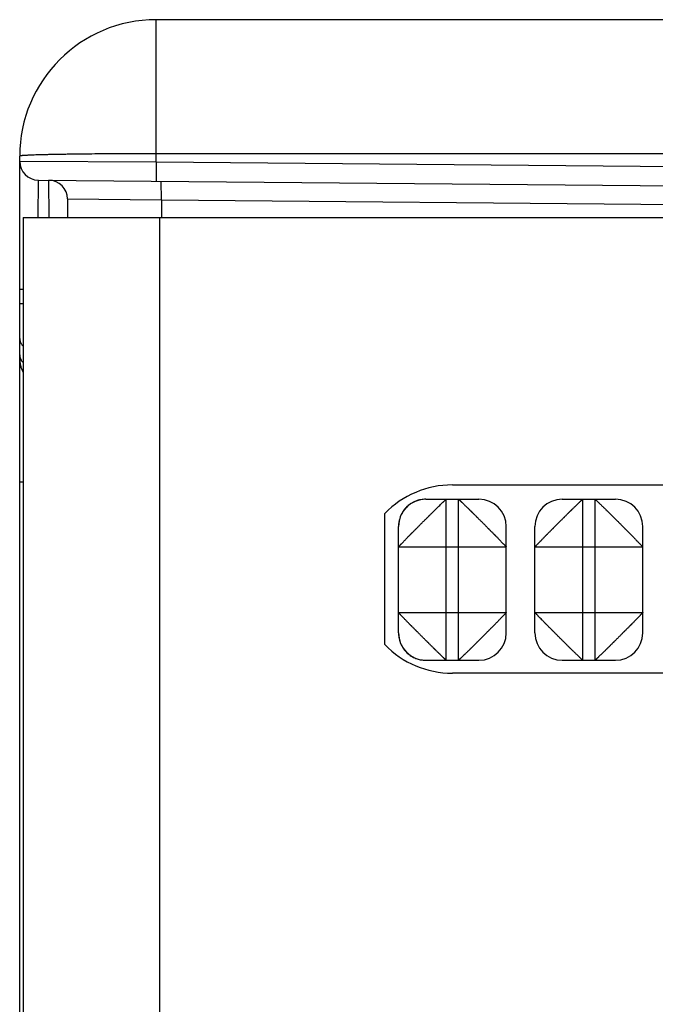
# Model space of a CAD drawing. Header units: inches. Extents: x 0 to 22, y 0 to 17.
# Tile 37 of 56: x 14.681 to 15.147, y 8.634 to 9.355. Entities that reach past the tile are written whole.
import ezdxf

# ---------------------------------------------------------------- set-up
doc = ezdxf.new("R2010")
doc.units = ezdxf.units.IN
doc.header["$LTSCALE"] = 1.21
doc.header["$MEASUREMENT"] = 0
doc.layers.get('0').update_dxf_attribs({"linetype": 'CONTINUOUS'})

msp = doc.modelspace()

# ---------------------------------------------------------------- linework, layer by layer
at = {"color": 6, "linetype": 'Continuous'}
for p, q in [((14.78089, 9.25114), (14.78089, 9.35545)), ((15.48089, 9.35545), (14.78089, 9.35545)), ((14.68089, 5.98645), (14.68089, 9.25545)), ((15.48089, 9.25719), (14.78089, 9.25719)), ((14.68089, 9.25165), (14.78089, 9.25114)), ((14.78089, 9.25114), (14.78077, 9.23712)), ((14.78089, 9.25114), (15.48089, 9.24503)), ((14.69441, 9.21055), (14.69455, 9.23788)), ((14.69455, 9.23788), (15.56699, 9.23026)), ((14.70237, 9.21055), (14.70223, 9.23781)), ((14.78467, 9.22331), (14.78455, 9.23709)), ((14.71589, 9.22403), (14.71589, 9.21045)), ((14.71589, 9.22403), (14.78467, 9.22331)), ((14.78467, 9.22331), (14.78467, 9.21045)), ((14.78467, 9.22331), (15.45485, 9.21746)), ((14.68339, 9.21045), (14.68339, 6.03145)), ((14.68339, 9.21045), (15.57483, 9.21045)), ((14.78339, 9.21045), (14.78339, 6.03145)), ((14.68089, 9.15789), (14.68339, 9.15789)), ((14.68089, 9.14731), (14.68339, 9.14731)), ((14.68339, 9.01654), (14.68089, 9.01654)), ((14.99789, 9.01445), (15.29789, 9.01445)), ((14.97839, 9.00395), (15.01739, 9.00395)), ((14.99339, 8.88595), (14.99339, 9.00395)), ((15.00239, 8.88595), (15.00239, 9.00395)), ((15.07839, 9.00395), (15.11739, 9.00395)), ((15.09339, 8.88595), (15.09339, 9.00395)), ((15.10239, 8.88595), (15.10239, 9.00395)), ((14.95839, 8.90595), (14.95839, 8.98395)), ((15.03739, 8.90595), (15.03739, 8.98395)), ((15.05839, 8.90595), (15.05839, 8.98395)), ((15.13739, 8.90595), (15.13739, 8.98395)), ((14.95839, 8.96895), (15.03739, 8.96895)), ((15.05839, 8.96895), (15.13739, 8.96895)), ((14.95839, 8.92095), (15.03739, 8.92095)), ((15.05839, 8.92095), (15.13739, 8.92095)), ((14.97839, 8.88595), (15.01739, 8.88595)), ((15.07839, 8.88595), (15.11739, 8.88595)), ((15.29789, 8.87645), (14.99789, 8.87645))]:
    msp.add_line(p, q, dxfattribs=at)
at = {"color": 7, "linetype": 'Continuous'}
msp.add_line((14.94839, 8.89738), (14.94839, 8.99352), dxfattribs=at)
at = {"color": 6, "linetype": 'Continuous'}
for points in [[(14.97839, 9.00395), (14.97749, 9.00392), (14.97657, 9.00386), (14.97566, 9.00376), (14.97475, 9.00361), (14.97384, 9.00342), (14.97294, 9.00319), (14.97205, 9.00291), (14.97117, 9.0026), (14.97031, 9.00224), (14.96946, 9.00184), (14.96863, 9.0014), (14.96782, 9.00092), (14.96704, 9.00041), (14.96628, 8.99986), (14.96555, 8.99928), (14.96484, 8.99865), (14.96417, 8.998), (14.96352, 8.99732), (14.96291, 8.9966), (14.96233, 8.99586), (14.96179, 8.9951), (14.96129, 8.99431), (14.96082, 8.9935), (14.96039, 8.99266), (14.96, 8.99181), (14.95966, 8.99094), (14.95935, 8.99006), (14.95909, 8.98918), (14.95887, 8.98829), (14.95869, 8.98739), (14.95856, 8.98648), (14.95846, 8.98559), (14.95841, 8.98474), (14.95839, 8.98395)], [(14.95839, 8.90595), (14.95841, 8.90512), (14.95846, 8.90427), (14.95856, 8.9034), (14.95869, 8.90252), (14.95887, 8.90163), (14.95908, 8.90074), (14.95935, 8.89985), (14.95965, 8.89896), (14.96, 8.89809), (14.96039, 8.89724), (14.96082, 8.8964), (14.96128, 8.89559), (14.96179, 8.8948), (14.96233, 8.89404), (14.9629, 8.8933), (14.96351, 8.89258), (14.96416, 8.8919), (14.96484, 8.89124), (14.96554, 8.89062), (14.96628, 8.89004), (14.96703, 8.88949), (14.96782, 8.88897), (14.96862, 8.88849), (14.96945, 8.88806), (14.9703, 8.88766), (14.97117, 8.8873), (14.97205, 8.88698), (14.97294, 8.8867), (14.97384, 8.88647), (14.97475, 8.88628), (14.97566, 8.88613), (14.97657, 8.88603), (14.97748, 8.88597), (14.97839, 8.88595)]]:
    msp.add_lwpolyline(points, dxfattribs=at)
for centre, radius, start, end in [((14.78089, 9.25545), 0.1, 90, 180), ((14.78789, 9.25745), 0.017, 113.39225, 115.95527), ((14.69467, 9.25165), 0.01378, 180, 269.49996), ((14.70211, 9.22403), 0.01378, 0, 89.5), ((15.01739, 8.98395), 0.02, 0, 90), ((15.07839, 8.98395), 0.02, 90, 180), ((15.11739, 8.98395), 0.02, 0, 90), ((15.01739, 8.90595), 0.02, 270, 360), ((15.07839, 8.90595), 0.02, 180, 270), ((15.11739, 8.90595), 0.02, 270, 360)]:
    msp.add_arc(centre, radius, start, end, dxfattribs=at)
at = {"color": 7, "linetype": 'Continuous'}
for centre, radius, start, end in [((14.70089, 9.10671), 0.02, 180, 207.67497), ((14.99789, 8.94545), 0.069, 90, 135.83952), ((14.97839, 8.98395), 0.02, 90, 180), ((14.97839, 8.90595), 0.02, 180, 270), ((14.99789, 8.94545), 0.069, 224.16048, 270)]:
    msp.add_arc(centre, radius, start, end, dxfattribs=at)
at = {"color": 6, "linetype": 'Continuous'}
for points, knots in [([(14.78089, 9.25719), (14.77763, 9.25719), (14.77113, 9.25719), (14.76145, 9.25716), (14.75196, 9.25712), (14.74275, 9.25706), (14.73391, 9.25699), (14.72552, 9.2569), (14.71884, 9.25682), (14.71379, 9.25674), (14.71024, 9.25668), (14.70686, 9.25662), (14.70366, 9.25656), (14.70064, 9.25649), (14.69781, 9.25642), (14.69519, 9.25635), (14.69277, 9.25627), (14.69057, 9.2562), (14.68858, 9.25612), (14.68706, 9.25605), (14.68596, 9.25599), (14.68522, 9.25595), (14.68454, 9.25591), (14.68391, 9.25587), (14.68343, 9.25584), (14.68307, 9.25581), (14.68275, 9.25578), (14.68239, 9.25575), (14.68205, 9.25571), (14.68181, 9.25568), (14.68165, 9.25566), (14.68151, 9.25564), (14.68138, 9.25562), (14.68127, 9.2556), (14.68117, 9.25558), (14.68109, 9.25555), (14.68103, 9.25554), (14.68099, 9.25552), (14.68096, 9.25551), (14.68094, 9.2555), (14.68092, 9.25549), (14.68091, 9.25548), (14.6809, 9.25547), (14.6809, 9.25546), (14.68089, 9.25545), (14.68089, 9.25545)], [0, 0, 0, 0, 0.097865, 0.194927, 0.290088, 0.38241, 0.471045, 0.555158, 0.633936, 0.671077, 0.706601, 0.740427, 0.772471, 0.802651, 0.830897, 0.857147, 0.881336, 0.903403, 0.92329, 0.940957, 0.948946, 0.956365, 0.96321, 0.969476, 0.975159, 0.97778, 0.980254, 0.98476, 0.988677, 0.990414, 0.992004, 0.993446, 0.994741, 0.995888, 0.996889, 0.997744, 0.998455, 0.998757, 0.999024, 0.999258, 0.999458, 0.999628, 0.999771, 0.999892, 1, 1, 1, 1]), ([(14.68089, 9.1217), (14.68089, 9.12146), (14.68092, 9.12099), (14.68103, 9.12028), (14.68121, 9.11958), (14.68147, 9.11889), (14.68174, 9.11833), (14.68199, 9.11789), (14.68226, 9.11745), (14.68265, 9.11692), (14.683, 9.11652), (14.68318, 9.11633)], [0, 0, 0, 0, 0.118508, 0.238023, 0.35902, 0.481924, 0.607124, 0.670715, 0.735016, 0.865878, 1, 1, 1, 1]), ([(14.68089, 9.10978), (14.68089, 9.10954), (14.68091, 9.10916), (14.68098, 9.10867), (14.68107, 9.10818), (14.68124, 9.10757), (14.68147, 9.10697), (14.68169, 9.10651), (14.68194, 9.10604), (14.6823, 9.10547), (14.6828, 9.10482), (14.68318, 9.10441), (14.68337, 9.10421)], [0, 0, 0, 0, 0.118304, 0.177805, 0.237613, 0.358357, 0.481053, 0.543292, 0.60619, 0.734143, 0.865318, 1, 1, 1, 1]), ([(14.95839, 8.96895), (14.95839, 8.96895), (14.9584, 8.96896), (14.9584, 8.96897), (14.95841, 8.96899), (14.95842, 8.969), (14.95843, 8.96902), (14.95845, 8.96905), (14.95848, 8.9691), (14.95853, 8.96915), (14.95858, 8.96922), (14.95865, 8.9693), (14.95873, 8.96938), (14.95882, 8.96948), (14.95891, 8.96958), (14.95902, 8.9697), (14.95919, 8.96987), (14.95941, 8.97011), (14.95972, 8.97043), (14.96006, 8.97079), (14.96044, 8.97118), (14.96086, 8.97161), (14.96131, 8.97208), (14.9618, 8.97258), (14.96232, 8.97311), (14.96288, 8.97368), (14.96346, 8.97429), (14.96407, 8.97492), (14.96471, 8.97559), (14.96537, 8.97628), (14.96594, 8.97687), (14.96641, 8.97736), (14.96677, 8.97772), (14.96714, 8.9781), (14.96751, 8.97847), (14.96789, 8.97885), (14.9684, 8.97936), (14.96906, 8.98001), (14.96986, 8.98079), (14.97053, 8.98146), (14.97107, 8.982), (14.97148, 8.98241), (14.9719, 8.98283), (14.97245, 8.98339), (14.97315, 8.98409), (14.97399, 8.98495), (14.97483, 8.9858), (14.97568, 8.98666), (14.97654, 8.98751), (14.97739, 8.98836), (14.97824, 8.9892), (14.97895, 8.98989), (14.97951, 8.99045), (14.97993, 8.99086), (14.98034, 8.99127), (14.98088, 8.99181), (14.98155, 8.99248), (14.98234, 8.99328), (14.98311, 8.99406), (14.98375, 8.9947), (14.98425, 8.9952), (14.98463, 8.99557), (14.98499, 8.99593), (14.98547, 8.9964), (14.98606, 8.99697), (14.98675, 8.99763), (14.98741, 8.99827), (14.98824, 8.99907), (14.98902, 8.99982), (14.98976, 9.00054), (14.99026, 9.00103), (14.99072, 9.00148), (14.99116, 9.0019), (14.99155, 9.00228), (14.99191, 9.00262), (14.99219, 9.00288), (14.99239, 9.00307), (14.99253, 9.0032), (14.99266, 9.00332), (14.99277, 9.00343), (14.99288, 9.00352), (14.99298, 9.00361), (14.99307, 9.00369), (14.99315, 9.00376), (14.99321, 9.00381), (14.99325, 9.00384), (14.99327, 9.00386), (14.9933, 9.00388), (14.99332, 9.0039), (14.99334, 9.00391), (14.99336, 9.00392), (14.99337, 9.00393), (14.99338, 9.00394), (14.99339, 9.00394), (14.99339, 9.00395), (14.99339, 9.00395), (14.99339, 9.00395)], [0, 0, 0, 0, 0.000226, 0.000502, 0.000835, 0.001229, 0.001685, 0.002206, 0.003444, 0.004949, 0.006725, 0.008778, 0.011108, 0.01372, 0.016616, 0.019798, 0.023267, 0.031055, 0.039958, 0.049954, 0.061019, 0.073133, 0.086269, 0.100402, 0.115503, 0.131545, 0.148501, 0.166337, 0.18499, 0.204392, 0.224473, 0.234747, 0.245165, 0.255718, 0.266401, 0.277209, 0.288138, 0.310342, 0.332982, 0.356024, 0.367686, 0.379436, 0.391268, 0.403173, 0.427171, 0.451364, 0.475685, 0.500068, 0.524449, 0.548764, 0.572952, 0.596948, 0.608854, 0.62069, 0.632446, 0.644116, 0.667181, 0.689844, 0.712068, 0.733814, 0.744496, 0.755045, 0.765453, 0.775713, 0.795759, 0.81512, 0.833733, 0.851537, 0.88451, 0.899614, 0.913757, 0.92691, 0.939043, 0.950134, 0.960166, 0.96912, 0.973188, 0.976979, 0.980492, 0.983725, 0.986675, 0.989338, 0.991713, 0.993795, 0.995582, 0.996364, 0.997071, 0.997702, 0.998259, 0.998739, 0.999143, 0.999471, 0.999722, 0.999897, 0.999957, 1, 1, 1, 1]), ([(15.00239, 9.00395), (15.0024, 9.00395), (15.00241, 9.00394), (15.00242, 9.00394), (15.00243, 9.00393), (15.00245, 9.00392), (15.00247, 9.00391), (15.0025, 9.00389), (15.00254, 9.00386), (15.0026, 9.00381), (15.00267, 9.00376), (15.00275, 9.00369), (15.00283, 9.00361), (15.00293, 9.00352), (15.00303, 9.00343), (15.00315, 9.00332), (15.00332, 9.00315), (15.00356, 9.00293), (15.00388, 9.00262), (15.00424, 9.00228), (15.00463, 9.0019), (15.00506, 9.00148), (15.00552, 9.00103), (15.00602, 9.00054), (15.00656, 9.00002), (15.00713, 8.99946), (15.00773, 8.99888), (15.00837, 8.99827), (15.00904, 8.99763), (15.00973, 8.99697), (15.01032, 8.9964), (15.0108, 8.99593), (15.01117, 8.99557), (15.01154, 8.9952), (15.01192, 8.99483), (15.0123, 8.99445), (15.01281, 8.99393), (15.01345, 8.99328), (15.01424, 8.99248), (15.01491, 8.99181), (15.01545, 8.99127), (15.01586, 8.99086), (15.01628, 8.99044), (15.01684, 8.98989), (15.01754, 8.98919), (15.0184, 8.98835), (15.01925, 8.98751), (15.02011, 8.98666), (15.02096, 8.9858), (15.02181, 8.98495), (15.02265, 8.9841), (15.02334, 8.98339), (15.02389, 8.98283), (15.02431, 8.98241), (15.02472, 8.982), (15.02526, 8.98146), (15.02593, 8.98079), (15.02673, 8.98), (15.02751, 8.97922), (15.02815, 8.97859), (15.02865, 8.97809), (15.02902, 8.97771), (15.02938, 8.97735), (15.02985, 8.97687), (15.03042, 8.97628), (15.03108, 8.97559), (15.03172, 8.97493), (15.03251, 8.9741), (15.03327, 8.97332), (15.03399, 8.97258), (15.03448, 8.97208), (15.03493, 8.97161), (15.03535, 8.97118), (15.03573, 8.97079), (15.03607, 8.97043), (15.03633, 8.97015), (15.03652, 8.96995), (15.03665, 8.96981), (15.03677, 8.96968), (15.03687, 8.96957), (15.03697, 8.96946), (15.03706, 8.96936), (15.03714, 8.96927), (15.0372, 8.96919), (15.03725, 8.96913), (15.03729, 8.96909), (15.03731, 8.96906), (15.03733, 8.96904), (15.03735, 8.96902), (15.03736, 8.969), (15.03737, 8.96898), (15.03738, 8.96897), (15.03739, 8.96896), (15.03739, 8.96895), (15.03739, 8.96895), (15.03739, 8.96895), (15.03739, 8.96895)], [0, 0, 0, 0, 0.000226, 0.000502, 0.000835, 0.001229, 0.001685, 0.002206, 0.003444, 0.004949, 0.006725, 0.008778, 0.011108, 0.01372, 0.016616, 0.019798, 0.023267, 0.031055, 0.039958, 0.049954, 0.061019, 0.073133, 0.086269, 0.100402, 0.115503, 0.131545, 0.148501, 0.166337, 0.18499, 0.204392, 0.224473, 0.234747, 0.245165, 0.255718, 0.266401, 0.277209, 0.288138, 0.310342, 0.332982, 0.356024, 0.367686, 0.379436, 0.391268, 0.403173, 0.427171, 0.451364, 0.475685, 0.500068, 0.524449, 0.548764, 0.572952, 0.596948, 0.608854, 0.62069, 0.632446, 0.644116, 0.667181, 0.689844, 0.712068, 0.733814, 0.744496, 0.755045, 0.765453, 0.775713, 0.795759, 0.81512, 0.833733, 0.851537, 0.88451, 0.899614, 0.913757, 0.92691, 0.939043, 0.950134, 0.960166, 0.96912, 0.973188, 0.976979, 0.980492, 0.983725, 0.986675, 0.989338, 0.991713, 0.993795, 0.995582, 0.996364, 0.997071, 0.997702, 0.998259, 0.998739, 0.999143, 0.999471, 0.999722, 0.999897, 0.999957, 1, 1, 1, 1]), ([(15.05839, 8.96895), (15.05839, 8.96895), (15.05839, 8.96895), (15.0584, 8.96895), (15.0584, 8.96896), (15.05841, 8.96897), (15.05842, 8.96898), (15.05843, 8.969), (15.05844, 8.96902), (15.05846, 8.96904), (15.05848, 8.96906), (15.0585, 8.96909), (15.05853, 8.96913), (15.05858, 8.96919), (15.05865, 8.96927), (15.05873, 8.96936), (15.05882, 8.96946), (15.05891, 8.96957), (15.05902, 8.96968), (15.05914, 8.96981), (15.05927, 8.96995), (15.05946, 8.97015), (15.05972, 8.97043), (15.06006, 8.97079), (15.06044, 8.97118), (15.06086, 8.97161), (15.06131, 8.97208), (15.0618, 8.97258), (15.06252, 8.97332), (15.06327, 8.9741), (15.06407, 8.97493), (15.06471, 8.97559), (15.06537, 8.97628), (15.06594, 8.97687), (15.06641, 8.97735), (15.06677, 8.97771), (15.06714, 8.97809), (15.06764, 8.97859), (15.06828, 8.97922), (15.06906, 8.98), (15.06986, 8.98079), (15.07053, 8.98146), (15.07107, 8.982), (15.07148, 8.98241), (15.07189, 8.98283), (15.07245, 8.98339), (15.07314, 8.9841), (15.07398, 8.98495), (15.07483, 8.9858), (15.07568, 8.98666), (15.07654, 8.98751), (15.07739, 8.98835), (15.07824, 8.98919), (15.07895, 8.98989), (15.07951, 8.99044), (15.07993, 8.99086), (15.08034, 8.99127), (15.08088, 8.99181), (15.08155, 8.99248), (15.08233, 8.99328), (15.08298, 8.99393), (15.08349, 8.99445), (15.08387, 8.99483), (15.08424, 8.9952), (15.08462, 8.99557), (15.08498, 8.99593), (15.08547, 8.9964), (15.08606, 8.99697), (15.08675, 8.99763), (15.08742, 8.99827), (15.08805, 8.99888), (15.08866, 8.99946), (15.08923, 9.00002), (15.08976, 9.00054), (15.09026, 9.00103), (15.09073, 9.00148), (15.09116, 9.0019), (15.09155, 9.00228), (15.09191, 9.00262), (15.09223, 9.00293), (15.09247, 9.00315), (15.09264, 9.00332), (15.09276, 9.00343), (15.09286, 9.00352), (15.09296, 9.00361), (15.09304, 9.00369), (15.09312, 9.00376), (15.09319, 9.00381), (15.09324, 9.00386), (15.09329, 9.00389), (15.09332, 9.00391), (15.09334, 9.00392), (15.09335, 9.00393), (15.09337, 9.00394), (15.09338, 9.00394), (15.09339, 9.00395), (15.09339, 9.00395)], [0, 0, 0, 0, 0.000043, 0.000103, 0.000278, 0.000529, 0.000857, 0.001261, 0.001741, 0.002298, 0.002929, 0.003636, 0.004418, 0.006205, 0.008287, 0.010662, 0.013325, 0.016275, 0.019508, 0.023021, 0.026812, 0.03088, 0.039834, 0.049866, 0.060957, 0.07309, 0.086243, 0.100386, 0.11549, 0.148463, 0.166267, 0.18488, 0.204241, 0.224287, 0.234547, 0.244955, 0.255504, 0.266186, 0.287932, 0.310156, 0.332819, 0.355884, 0.367554, 0.37931, 0.391146, 0.403052, 0.427048, 0.451236, 0.475551, 0.499932, 0.524315, 0.548636, 0.572829, 0.596827, 0.608732, 0.620564, 0.632314, 0.643976, 0.667018, 0.689658, 0.711862, 0.722791, 0.733599, 0.744282, 0.754835, 0.765253, 0.775527, 0.795608, 0.81501, 0.833663, 0.851499, 0.868455, 0.884497, 0.899598, 0.913731, 0.926867, 0.938981, 0.950046, 0.960042, 0.968945, 0.976733, 0.980202, 0.983384, 0.98628, 0.988892, 0.991222, 0.993275, 0.995051, 0.996556, 0.997794, 0.998315, 0.998771, 0.999165, 0.999498, 0.999774, 1, 1, 1, 1]), ([(15.10239, 9.00395), (15.1024, 9.00395), (15.10241, 9.00394), (15.10242, 9.00394), (15.10243, 9.00393), (15.10245, 9.00392), (15.10247, 9.00391), (15.1025, 9.00389), (15.10254, 9.00386), (15.1026, 9.00381), (15.10267, 9.00376), (15.10275, 9.00369), (15.10283, 9.00361), (15.10293, 9.00352), (15.10303, 9.00343), (15.10315, 9.00332), (15.10332, 9.00315), (15.10356, 9.00293), (15.10388, 9.00262), (15.10424, 9.00228), (15.10463, 9.0019), (15.10506, 9.00148), (15.10552, 9.00103), (15.10602, 9.00054), (15.10656, 9.00002), (15.10713, 8.99946), (15.10773, 8.99888), (15.10837, 8.99827), (15.10904, 8.99763), (15.10973, 8.99697), (15.11032, 8.9964), (15.1108, 8.99593), (15.11117, 8.99557), (15.11154, 8.9952), (15.11192, 8.99483), (15.1123, 8.99445), (15.11281, 8.99393), (15.11345, 8.99328), (15.11424, 8.99248), (15.11491, 8.99181), (15.11545, 8.99127), (15.11586, 8.99086), (15.11628, 8.99044), (15.11684, 8.98989), (15.11754, 8.98919), (15.1184, 8.98835), (15.11925, 8.98751), (15.12011, 8.98666), (15.12096, 8.9858), (15.12181, 8.98495), (15.12265, 8.9841), (15.12334, 8.98339), (15.12389, 8.98283), (15.12431, 8.98241), (15.12472, 8.982), (15.12526, 8.98146), (15.12593, 8.98079), (15.12673, 8.98), (15.12751, 8.97922), (15.12815, 8.97859), (15.12865, 8.97809), (15.12902, 8.97771), (15.12938, 8.97735), (15.12985, 8.97687), (15.13042, 8.97628), (15.13108, 8.97559), (15.13172, 8.97493), (15.13251, 8.9741), (15.13327, 8.97332), (15.13399, 8.97258), (15.13448, 8.97208), (15.13493, 8.97161), (15.13535, 8.97118), (15.13573, 8.97079), (15.13607, 8.97043), (15.13633, 8.97015), (15.13652, 8.96995), (15.13665, 8.96981), (15.13677, 8.96968), (15.13687, 8.96957), (15.13697, 8.96946), (15.13706, 8.96936), (15.13714, 8.96927), (15.1372, 8.96919), (15.13725, 8.96913), (15.13729, 8.96909), (15.13731, 8.96906), (15.13733, 8.96904), (15.13735, 8.96902), (15.13736, 8.969), (15.13737, 8.96898), (15.13738, 8.96897), (15.13739, 8.96896), (15.13739, 8.96895), (15.13739, 8.96895), (15.13739, 8.96895), (15.13739, 8.96895)], [0, 0, 0, 0, 0.000226, 0.000502, 0.000835, 0.001229, 0.001685, 0.002206, 0.003444, 0.004949, 0.006725, 0.008778, 0.011108, 0.01372, 0.016616, 0.019798, 0.023267, 0.031055, 0.039958, 0.049954, 0.061019, 0.073133, 0.086269, 0.100402, 0.115503, 0.131545, 0.148501, 0.166337, 0.18499, 0.204392, 0.224473, 0.234747, 0.245165, 0.255718, 0.266401, 0.277209, 0.288138, 0.310342, 0.332982, 0.356024, 0.367686, 0.379436, 0.391268, 0.403173, 0.427171, 0.451364, 0.475685, 0.500068, 0.524449, 0.548764, 0.572952, 0.596948, 0.608854, 0.62069, 0.632446, 0.644116, 0.667181, 0.689844, 0.712068, 0.733814, 0.744496, 0.755045, 0.765453, 0.775713, 0.795759, 0.81512, 0.833733, 0.851537, 0.88451, 0.899614, 0.913757, 0.92691, 0.939043, 0.950134, 0.960166, 0.96912, 0.973188, 0.976979, 0.980492, 0.983725, 0.986675, 0.989338, 0.991713, 0.993795, 0.995582, 0.996364, 0.997071, 0.997702, 0.998259, 0.998739, 0.999143, 0.999471, 0.999722, 0.999897, 0.999957, 1, 1, 1, 1]), ([(14.99339, 8.88595), (14.99339, 8.88595), (14.99339, 8.88595), (14.99339, 8.88595), (14.99338, 8.88595), (14.99337, 8.88596), (14.99336, 8.88597), (14.99334, 8.88598), (14.99332, 8.88599), (14.9933, 8.88601), (14.99327, 8.88603), (14.99325, 8.88605), (14.99321, 8.88609), (14.99315, 8.88614), (14.99307, 8.8862), (14.99298, 8.88628), (14.99288, 8.88637), (14.99277, 8.88647), (14.99266, 8.88657), (14.99253, 8.88669), (14.99239, 8.88682), (14.99219, 8.88701), (14.99191, 8.88727), (14.99155, 8.88761), (14.99116, 8.88799), (14.99072, 8.88841), (14.99026, 8.88886), (14.98976, 8.88935), (14.98902, 8.89007), (14.98824, 8.89082), (14.98741, 8.89162), (14.98675, 8.89226), (14.98606, 8.89292), (14.98547, 8.89349), (14.98499, 8.89396), (14.98463, 8.89432), (14.98425, 8.89469), (14.98375, 8.89519), (14.98311, 8.89583), (14.98234, 8.89661), (14.98155, 8.89741), (14.98088, 8.89808), (14.98034, 8.89862), (14.97993, 8.89903), (14.97951, 8.89944), (14.97895, 8.9), (14.97824, 8.90069), (14.97739, 8.90153), (14.97654, 8.90238), (14.97568, 8.90323), (14.97483, 8.90409), (14.97399, 8.90494), (14.97315, 8.9058), (14.97245, 8.9065), (14.9719, 8.90706), (14.97148, 8.90748), (14.97107, 8.90789), (14.97053, 8.90843), (14.96986, 8.9091), (14.96906, 8.90988), (14.9684, 8.91053), (14.96789, 8.91104), (14.96751, 8.91142), (14.96714, 8.9118), (14.96677, 8.91217), (14.96641, 8.91254), (14.96594, 8.91302), (14.96537, 8.91361), (14.96471, 8.9143), (14.96407, 8.91497), (14.96346, 8.91561), (14.96288, 8.91621), (14.96232, 8.91678), (14.9618, 8.91731), (14.96131, 8.91782), (14.96086, 8.91828), (14.96044, 8.91871), (14.96006, 8.9191), (14.95972, 8.91946), (14.95941, 8.91978), (14.95919, 8.92002), (14.95902, 8.92019), (14.95891, 8.92031), (14.95882, 8.92041), (14.95873, 8.92051), (14.95865, 8.92059), (14.95858, 8.92067), (14.95853, 8.92074), (14.95848, 8.9208), (14.95845, 8.92084), (14.95843, 8.92087), (14.95842, 8.92089), (14.95841, 8.92091), (14.9584, 8.92092), (14.9584, 8.92093), (14.95839, 8.92094), (14.95839, 8.92095)], [0, 0, 0, 0, 0.000043, 0.000103, 0.000278, 0.000529, 0.000857, 0.001261, 0.001741, 0.002298, 0.002929, 0.003636, 0.004418, 0.006205, 0.008287, 0.010662, 0.013325, 0.016275, 0.019508, 0.023021, 0.026812, 0.03088, 0.039834, 0.049866, 0.060957, 0.07309, 0.086243, 0.100386, 0.11549, 0.148463, 0.166267, 0.18488, 0.204241, 0.224287, 0.234547, 0.244955, 0.255504, 0.266186, 0.287932, 0.310156, 0.332819, 0.355884, 0.367554, 0.37931, 0.391146, 0.403052, 0.427048, 0.451236, 0.475551, 0.499932, 0.524315, 0.548636, 0.572829, 0.596827, 0.608732, 0.620564, 0.632314, 0.643976, 0.667018, 0.689658, 0.711862, 0.722791, 0.733599, 0.744282, 0.754835, 0.765253, 0.775527, 0.795608, 0.81501, 0.833663, 0.851499, 0.868455, 0.884497, 0.899598, 0.913731, 0.926867, 0.938981, 0.950046, 0.960042, 0.968945, 0.976733, 0.980202, 0.983384, 0.98628, 0.988892, 0.991222, 0.993275, 0.995051, 0.996556, 0.997794, 0.998315, 0.998771, 0.999165, 0.999498, 0.999774, 1, 1, 1, 1]), ([(15.03739, 8.92095), (15.03739, 8.92094), (15.03739, 8.92093), (15.03739, 8.92092), (15.03738, 8.92091), (15.03737, 8.92089), (15.03736, 8.92087), (15.03734, 8.92084), (15.03731, 8.9208), (15.03726, 8.92074), (15.0372, 8.92067), (15.03714, 8.92059), (15.03706, 8.92051), (15.03697, 8.92041), (15.03687, 8.92031), (15.03677, 8.92019), (15.0366, 8.92002), (15.03637, 8.91978), (15.03607, 8.91946), (15.03573, 8.9191), (15.03535, 8.91871), (15.03493, 8.91828), (15.03447, 8.91782), (15.03399, 8.91731), (15.03346, 8.91678), (15.03291, 8.91621), (15.03233, 8.91561), (15.03172, 8.91497), (15.03108, 8.9143), (15.03042, 8.91361), (15.02985, 8.91302), (15.02938, 8.91254), (15.02902, 8.91217), (15.02865, 8.9118), (15.02828, 8.91142), (15.0279, 8.91104), (15.02738, 8.91053), (15.02673, 8.90988), (15.02593, 8.9091), (15.02526, 8.90843), (15.02472, 8.90789), (15.0243, 8.90748), (15.02389, 8.90706), (15.02334, 8.9065), (15.02264, 8.9058), (15.0218, 8.90494), (15.02096, 8.90409), (15.02011, 8.90323), (15.01925, 8.90238), (15.0184, 8.90153), (15.01754, 8.90069), (15.01684, 8.9), (15.01628, 8.89944), (15.01586, 8.89903), (15.01545, 8.89862), (15.01491, 8.89808), (15.01424, 8.89741), (15.01345, 8.89661), (15.01267, 8.89583), (15.01204, 8.89519), (15.01153, 8.89469), (15.01116, 8.89432), (15.01079, 8.89396), (15.01031, 8.89349), (15.00973, 8.89292), (15.00904, 8.89226), (15.00837, 8.89162), (15.00755, 8.89082), (15.00677, 8.89007), (15.00603, 8.88935), (15.00553, 8.88886), (15.00506, 8.88841), (15.00463, 8.88799), (15.00424, 8.88761), (15.00388, 8.88727), (15.0036, 8.88701), (15.0034, 8.88682), (15.00326, 8.88669), (15.00313, 8.88657), (15.00301, 8.88647), (15.00291, 8.88637), (15.00281, 8.88628), (15.00272, 8.8862), (15.00264, 8.88614), (15.00258, 8.88609), (15.00254, 8.88605), (15.00251, 8.88603), (15.00249, 8.88601), (15.00247, 8.88599), (15.00245, 8.88598), (15.00243, 8.88597), (15.00242, 8.88596), (15.00241, 8.88595), (15.0024, 8.88595), (15.0024, 8.88595), (15.00239, 8.88595), (15.00239, 8.88595)], [0, 0, 0, 0, 0.000226, 0.000502, 0.000835, 0.001229, 0.001685, 0.002206, 0.003444, 0.004949, 0.006725, 0.008778, 0.011108, 0.01372, 0.016616, 0.019798, 0.023267, 0.031055, 0.039958, 0.049954, 0.061019, 0.073133, 0.086269, 0.100402, 0.115503, 0.131545, 0.148501, 0.166337, 0.18499, 0.204392, 0.224473, 0.234747, 0.245165, 0.255718, 0.266401, 0.277209, 0.288138, 0.310342, 0.332982, 0.356024, 0.367686, 0.379436, 0.391268, 0.403173, 0.427171, 0.451364, 0.475685, 0.500068, 0.524449, 0.548764, 0.572952, 0.596948, 0.608854, 0.62069, 0.632446, 0.644116, 0.667181, 0.689844, 0.712068, 0.733814, 0.744496, 0.755045, 0.765453, 0.775713, 0.795759, 0.81512, 0.833733, 0.851537, 0.88451, 0.899614, 0.913757, 0.92691, 0.939043, 0.950134, 0.960166, 0.96912, 0.973188, 0.976979, 0.980492, 0.983725, 0.986675, 0.989338, 0.991713, 0.993795, 0.995582, 0.996364, 0.997071, 0.997702, 0.998259, 0.998739, 0.999143, 0.999471, 0.999722, 0.999897, 0.999957, 1, 1, 1, 1]), ([(15.09339, 8.88595), (15.09339, 8.88595), (15.09338, 8.88595), (15.09337, 8.88595), (15.09335, 8.88596), (15.09334, 8.88597), (15.09332, 8.88598), (15.09329, 8.886), (15.09324, 8.88603), (15.09319, 8.88608), (15.09312, 8.88614), (15.09304, 8.8862), (15.09296, 8.88628), (15.09286, 8.88637), (15.09276, 8.88647), (15.09264, 8.88657), (15.09247, 8.88674), (15.09223, 8.88697), (15.09191, 8.88727), (15.09155, 8.88761), (15.09116, 8.88799), (15.09073, 8.88841), (15.09026, 8.88887), (15.08976, 8.88935), (15.08923, 8.88988), (15.08866, 8.89043), (15.08805, 8.89101), (15.08742, 8.89162), (15.08675, 8.89226), (15.08606, 8.89292), (15.08547, 8.89349), (15.08498, 8.89396), (15.08462, 8.89432), (15.08424, 8.89469), (15.08387, 8.89506), (15.08349, 8.89544), (15.08298, 8.89596), (15.08233, 8.89661), (15.08155, 8.89741), (15.08088, 8.89808), (15.08034, 8.89862), (15.07993, 8.89904), (15.07951, 8.89945), (15.07895, 8.9), (15.07824, 8.9007), (15.07739, 8.90154), (15.07654, 8.90238), (15.07568, 8.90323), (15.07483, 8.90409), (15.07398, 8.90494), (15.07314, 8.90579), (15.07245, 8.9065), (15.07189, 8.90706), (15.07148, 8.90748), (15.07107, 8.90789), (15.07053, 8.90843), (15.06986, 8.9091), (15.06906, 8.90989), (15.06828, 8.91067), (15.06764, 8.9113), (15.06714, 8.91181), (15.06677, 8.91218), (15.06641, 8.91254), (15.06594, 8.91303), (15.06537, 8.91361), (15.06471, 8.9143), (15.06407, 8.91497), (15.06327, 8.91579), (15.06252, 8.91657), (15.0618, 8.91731), (15.06131, 8.91781), (15.06086, 8.91828), (15.06044, 8.91871), (15.06006, 8.9191), (15.05972, 8.91946), (15.05946, 8.91974), (15.05927, 8.91994), (15.05914, 8.92008), (15.05902, 8.92021), (15.05891, 8.92033), (15.05882, 8.92043), (15.05873, 8.92053), (15.05865, 8.92062), (15.05858, 8.9207), (15.05853, 8.92076), (15.0585, 8.9208), (15.05848, 8.92083), (15.05846, 8.92085), (15.05844, 8.92087), (15.05843, 8.92089), (15.05842, 8.92091), (15.05841, 8.92092), (15.0584, 8.92093), (15.0584, 8.92094), (15.05839, 8.92094), (15.05839, 8.92094), (15.05839, 8.92095)], [0, 0, 0, 0, 0.000226, 0.000502, 0.000835, 0.001229, 0.001685, 0.002206, 0.003444, 0.004949, 0.006725, 0.008778, 0.011108, 0.01372, 0.016616, 0.019798, 0.023267, 0.031055, 0.039958, 0.049954, 0.061019, 0.073133, 0.086269, 0.100402, 0.115503, 0.131545, 0.148501, 0.166337, 0.18499, 0.204392, 0.224473, 0.234747, 0.245165, 0.255718, 0.266401, 0.277209, 0.288138, 0.310342, 0.332982, 0.356024, 0.367686, 0.379436, 0.391268, 0.403173, 0.427171, 0.451364, 0.475685, 0.500068, 0.524449, 0.548764, 0.572952, 0.596948, 0.608854, 0.62069, 0.632446, 0.644116, 0.667181, 0.689844, 0.712068, 0.733814, 0.744496, 0.755045, 0.765453, 0.775713, 0.795759, 0.81512, 0.833733, 0.851537, 0.88451, 0.899614, 0.913757, 0.92691, 0.939043, 0.950134, 0.960166, 0.96912, 0.973188, 0.976979, 0.980492, 0.983725, 0.986675, 0.989338, 0.991713, 0.993795, 0.995582, 0.996364, 0.997071, 0.997702, 0.998259, 0.998739, 0.999143, 0.999471, 0.999722, 0.999897, 0.999957, 1, 1, 1, 1]), ([(15.13739, 8.92095), (15.13739, 8.92094), (15.13739, 8.92093), (15.13739, 8.92092), (15.13738, 8.92091), (15.13737, 8.92089), (15.13736, 8.92087), (15.13734, 8.92084), (15.13731, 8.9208), (15.13726, 8.92074), (15.1372, 8.92067), (15.13714, 8.92059), (15.13706, 8.92051), (15.13697, 8.92041), (15.13687, 8.92031), (15.13677, 8.92019), (15.1366, 8.92002), (15.13637, 8.91978), (15.13607, 8.91946), (15.13573, 8.9191), (15.13535, 8.91871), (15.13493, 8.91828), (15.13447, 8.91782), (15.13399, 8.91731), (15.13346, 8.91678), (15.13291, 8.91621), (15.13233, 8.91561), (15.13172, 8.91497), (15.13108, 8.9143), (15.13042, 8.91361), (15.12985, 8.91302), (15.12938, 8.91254), (15.12902, 8.91217), (15.12865, 8.9118), (15.12828, 8.91142), (15.1279, 8.91104), (15.12738, 8.91053), (15.12673, 8.90988), (15.12593, 8.9091), (15.12526, 8.90843), (15.12472, 8.90789), (15.1243, 8.90748), (15.12389, 8.90706), (15.12334, 8.9065), (15.12264, 8.9058), (15.1218, 8.90494), (15.12096, 8.90409), (15.12011, 8.90323), (15.11925, 8.90238), (15.1184, 8.90153), (15.11754, 8.90069), (15.11684, 8.9), (15.11628, 8.89944), (15.11586, 8.89903), (15.11545, 8.89862), (15.11491, 8.89808), (15.11424, 8.89741), (15.11345, 8.89661), (15.11267, 8.89583), (15.11204, 8.89519), (15.11153, 8.89469), (15.11116, 8.89432), (15.11079, 8.89396), (15.11031, 8.89349), (15.10973, 8.89292), (15.10904, 8.89226), (15.10837, 8.89162), (15.10755, 8.89082), (15.10677, 8.89007), (15.10603, 8.88935), (15.10553, 8.88886), (15.10506, 8.88841), (15.10463, 8.88799), (15.10424, 8.88761), (15.10388, 8.88727), (15.1036, 8.88701), (15.1034, 8.88682), (15.10326, 8.88669), (15.10313, 8.88657), (15.10301, 8.88647), (15.10291, 8.88637), (15.10281, 8.88628), (15.10272, 8.8862), (15.10264, 8.88614), (15.10258, 8.88609), (15.10254, 8.88605), (15.10251, 8.88603), (15.10249, 8.88601), (15.10247, 8.88599), (15.10245, 8.88598), (15.10243, 8.88597), (15.10242, 8.88596), (15.10241, 8.88595), (15.1024, 8.88595), (15.1024, 8.88595), (15.10239, 8.88595), (15.10239, 8.88595)], [0, 0, 0, 0, 0.000226, 0.000502, 0.000835, 0.001229, 0.001685, 0.002206, 0.003444, 0.004949, 0.006725, 0.008778, 0.011108, 0.01372, 0.016616, 0.019798, 0.023267, 0.031055, 0.039958, 0.049954, 0.061019, 0.073133, 0.086269, 0.100402, 0.115503, 0.131545, 0.148501, 0.166337, 0.18499, 0.204392, 0.224473, 0.234747, 0.245165, 0.255718, 0.266401, 0.277209, 0.288138, 0.310342, 0.332982, 0.356024, 0.367686, 0.379436, 0.391268, 0.403173, 0.427171, 0.451364, 0.475685, 0.500068, 0.524449, 0.548764, 0.572952, 0.596948, 0.608854, 0.62069, 0.632446, 0.644116, 0.667181, 0.689844, 0.712068, 0.733814, 0.744496, 0.755045, 0.765453, 0.775713, 0.795759, 0.81512, 0.833733, 0.851537, 0.88451, 0.899614, 0.913757, 0.92691, 0.939043, 0.950134, 0.960166, 0.96912, 0.973188, 0.976979, 0.980492, 0.983725, 0.986675, 0.989338, 0.991713, 0.993795, 0.995582, 0.996364, 0.997071, 0.997702, 0.998259, 0.998739, 0.999143, 0.999471, 0.999722, 0.999897, 0.999957, 1, 1, 1, 1])]:
    msp.add_open_spline(points, degree=3, knots=knots, dxfattribs=at)
at = {"color": 7, "linetype": 'Continuous'}
msp.add_open_spline([(14.68089, 9.10671), (14.68089, 9.10632), (14.68092, 9.10553), (14.68103, 9.10435), (14.68122, 9.10318), (14.68147, 9.10201), (14.68179, 9.10087), (14.6823, 9.09941), (14.68279, 9.09836), (14.68315, 9.09769)], degree=3, knots=[0, 0, 0, 0, 0.125056, 0.251365, 0.378284, 0.505143, 0.63127, 0.756009, 1, 1, 1, 1], dxfattribs=at)

doc.saveas('drawing.dxf')
